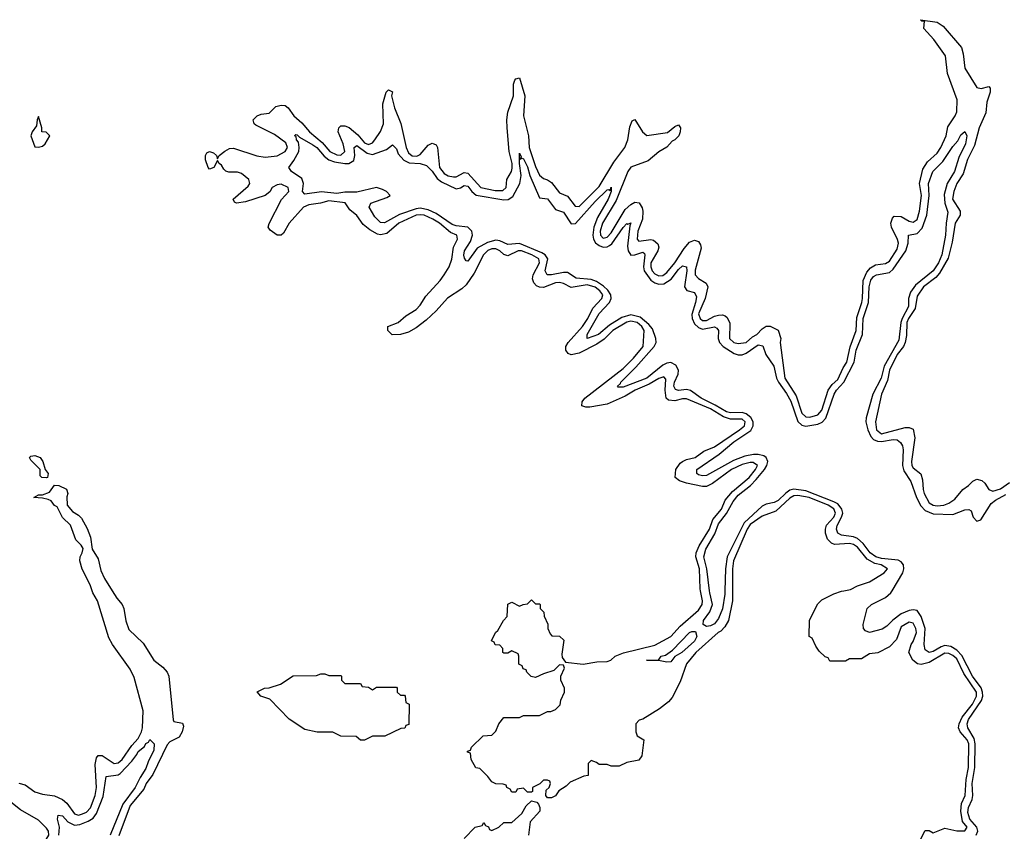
# Model space of a CAD drawing. Header units: inches. Extents: x 2668334 to 2765628, y 828034 to 955234.
# Tile 152 of 218: x 2751715 to 2756668, y 848789 to 852874. Entities that reach past the tile are written whole.
import ezdxf

# ---------------------------------------------------------------- set-up
doc = ezdxf.new("R2010")
doc.units = ezdxf.units.IN
doc.header["$MEASUREMENT"] = 0
doc.layers.add('C7854', color=7, linetype='Continuous')
doc.layers.add('C7855', color=7, linetype='Continuous')

msp = doc.modelspace()

# ---------------------------------------------------------------- linework, layer by layer
at = {"layer": 'C7854', "color": 4}
for points, elevation in [([(2751710, 849032), (2751742.8, 849022.8), (2751790, 848988), (2751830, 848975.5), (2751890, 848968.5), (2751930, 848948.7), (2751951.5, 848931.5), (2751990, 848877.6), (2752010, 848870.4), (2752030, 848876.5), (2752050, 848886.3), (2752070, 848906.7), (2752095, 848970), (2752100.9, 849010), (2752094, 849126), (2752100.9, 849159.1), (2752109.3, 849170.7), (2752130, 849170.8), (2752190, 849130.4), (2752210, 849134.4), (2752230, 849150.4), (2752279.4, 849220.6), (2752310, 849255.8), (2752327.6, 849290), (2752332.5, 849310), (2752335.5, 849395.5), (2752290, 849564), (2752270, 849606), (2752181.2, 849730), (2752162.7, 849762.7), (2752106.6, 849950), (2752082.7, 849990), (2752079.3, 850000)], 8), ([(2752180.4, 850000), (2752203.4, 849963.4), (2752230.4, 849930), (2752238, 849910), (2752247.9, 849847.9), (2752264.2, 849804.2), (2752335.5, 849735.5), (2752390, 849650.4), (2752435.2, 849615.2), (2752455.8, 849590), (2752464.2, 849570), (2752486, 849350), (2752490, 849342.8), (2752533.4, 849333.4), (2752538.5, 849318.5), (2752532.7, 849290), (2752516.5, 849263.5), (2752470, 849239.6), (2752455.9, 849224.1), (2752384.5, 849075.5), (2752351.7, 849030), (2752339, 849001), (2752270, 848919.7), (2752212.8, 848767.2)], 8), ([(2755300.6, 850000), (2755300.3, 849950), (2755280.5, 849850), (2755261.7, 849818.3), (2755242.6, 849797.4), (2755228.2, 849790), (2755117.1, 849690), (2755070, 849631.8), (2755038.3, 849541.7), (2754996.7, 849463.3), (2754978.8, 849441.2), (2754934.4, 849405.6), (2754850, 849354), (2754831.6, 849348.4), (2754814, 849330), (2754814, 849290), (2754822, 849270), (2754854, 849250), (2754844.7, 849170), (2754830, 849148), (2754770, 849135.3), (2754730, 849118), (2754690, 849118), (2754670, 849126), (2754630, 849126), (2754616.4, 849136.4), (2754590, 849146), (2754574, 849130), (2754574, 849070), (2754552.7, 849067.3), (2754483.6, 849036.4), (2754463.6, 849016.4), (2754426.4, 848993.6), (2754410, 848968.7), (2754390, 848958), (2754370, 848958), (2754362, 848970), (2754364, 848996), (2754378, 849010), (2754386, 849030), (2754382, 849042), (2754370, 849046), (2754350, 849046), (2754331.6, 849028.4), (2754294, 849010), (2754294, 848990), (2754290, 848986), (2754270, 848986), (2754250, 849006), (2754218, 849002), (2754210, 848986), (2754190, 848986), (2754182, 849002), (2754166, 849010), (2754162, 849022), (2754147.3, 849027.3), (2754110, 849028), (2754090, 849038), (2754070, 849066), (2754030, 849106), (2754008.9, 849108.9), (2753986, 849150), (2753982, 849182), (2753967.3, 849187.3), (2753967.3, 849192.7), (2753982, 849198), (2753987.3, 849212.7), (2754046, 849270), (2754090, 849274), (2754110, 849294), (2754126, 849330), (2754150, 849362), (2754230, 849362), (2754250, 849372), (2754330, 849372), (2754370, 849392), (2754387.3, 849392.7), (2754410, 849402), (2754433.6, 849426.4), (2754438, 849450), (2754455.3, 849490), (2754455.3, 849510), (2754438, 849550), (2754438, 849570), (2754455.3, 849610), (2754450, 849626), (2754430, 849628), (2754402, 849598), (2754350, 849582), (2754310, 849564), (2754288.4, 849568.4), (2754266, 849590), (2754262, 849602), (2754247.3, 849607.3), (2754242, 849622), (2754226, 849630), (2754226, 849670), (2754222, 849682), (2754190, 849698), (2754170, 849686), (2754150, 849686), (2754146, 849690), (2754146, 849710), (2754130, 849726), (2754107.3, 849727.3), (2754102, 849742), (2754088.4, 849748.4), (2754108, 849790), (2754120.4, 849799.6), (2754148, 849850), (2754168, 849870), (2754170, 849932), (2754190, 849942), (2754230, 849922), (2754248.4, 849931.6), (2754270, 849934), (2754290, 849954), (2754310, 849934), (2754330, 849934), (2754334, 849930), (2754334, 849910), (2754351.6, 849891.6), (2754352.7, 849872.7), (2754371.6, 849831.6), (2754372, 849810), (2754383.6, 849783.6), (2754392.7, 849772.7), (2754430, 849772), (2754451.6, 849751.6), (2754441.4, 849681.4), (2754443.5, 849663.5), (2754461, 849641), (2754548.9, 849631.1), (2754618, 849642), (2754670, 849644), (2754688, 849650), (2754710, 849671.3), (2754752.7, 849687.3), (2754910, 849726.4), (2754990, 849770.5), (2755037.5, 849822.5), (2755130, 849901.6), (2755147.6, 849930), (2755149.6, 849950), (2755140.2, 850000)], 8), ([(2755262.9, 850000), (2755262.5, 849982.5), (2755250, 849909.3), (2755230, 849860.9), (2755210, 849833.6), (2755190, 849823), (2755170, 849820.9), (2755154, 849830), (2755154.5, 849850), (2755186.7, 849893.3), (2755200.5, 849930), (2755186.4, 849990), (2755185.3, 850000)], 4), ([(2756186, 848630), (2756270, 848794), (2756290, 848794), (2756310, 848782), (2756370, 848804.7), (2756430, 848791), (2756470, 848791), (2756480.9, 848810), (2756458.3, 848838.3), (2756449.6, 848890), (2756453.7, 848930), (2756470.9, 848970), (2756476.5, 849050), (2756488.5, 849110), (2756489.7, 849229.7), (2756481.3, 849250), (2756447, 849290), (2756438.7, 849310), (2756440.5, 849330), (2756455.8, 849364.2), (2756508.2, 849430), (2756519.2, 849450), (2756528.3, 849470), (2756528.2, 849490), (2756464, 849584), (2756430, 849657.4), (2756410, 849674.7), (2756390, 849684.2), (2756370, 849686), (2756290, 849639.6), (2756250, 849629.3), (2756232.3, 849632.3), (2756208, 849650), (2756188, 849690), (2756199, 849730), (2756210, 849744.7), (2756226.6, 849790), (2756223.7, 849810), (2756210, 849837.2), (2756190, 849841.2), (2756150, 849819), (2756125.4, 849754.6), (2756090, 849718), (2756031.6, 849688.4), (2755990, 849682), (2755950, 849658), (2755890, 849658), (2755870, 849646), (2755790, 849646), (2755782, 849662), (2755767.3, 849667.3), (2755736.4, 849696.4), (2755720.4, 849720.4), (2755702, 849762), (2755686, 849770), (2755688.4, 849851.6), (2755730, 849934), (2755750, 849954), (2755810, 849984.7), (2755850, 849998), (2755861, 850000)], 8), ([(2756527.2, 848770), (2756535, 848790), (2756529.8, 848810), (2756495, 848850), (2756484.4, 848884.4), (2756488.2, 848910), (2756507, 848950), (2756509.8, 848970), (2756506.3, 849030), (2756520.6, 849110), (2756521.3, 849230), (2756516.8, 849256.8), (2756485.3, 849310), (2756481.8, 849330), (2756487.8, 849352.2), (2756552.9, 849447.1), (2756560.2, 849470), (2756559.5, 849490), (2756551.4, 849511.4), (2756508.2, 849570), (2756454.5, 849674.5), (2756430, 849701.1), (2756399.7, 849719.7), (2756370, 849725), (2756350, 849718.5), (2756310, 849693.8), (2756290, 849688.7), (2756270, 849702), (2756265.3, 849730), (2756269.8, 849810), (2756249.8, 849870), (2756230, 849900.4), (2756210, 849904.8), (2756190, 849901.2), (2756150, 849883.8), (2756107.4, 849852.6), (2756078, 849822), (2756053.2, 849806.8), (2755990, 849789.7), (2755970, 849798), (2755960.7, 849810), (2755958.4, 849830), (2755978.7, 849910), (2755999.5, 849930), (2756070, 849966.3), (2756098, 849990), (2756103.9, 850000)], 4), ([(2751911.8, 848770), (2751914.5, 848810), (2751904, 848850), (2751908.7, 848870), (2751930, 848866.8), (2751957.2, 848837.2), (2751990, 848821.1), (2752016.4, 848823.6), (2752059.1, 848840.9), (2752083.8, 848856.2), (2752101.4, 848878.6), (2752135, 848965), (2752150, 849064.7), (2752210, 849073.7), (2752220.5, 849079.5), (2752278.2, 849141.8), (2752304.2, 849175.8), (2752310, 849190.4), (2752343.3, 849216.7), (2752350, 849230.7), (2752362.7, 849237.3), (2752370, 849251.3), (2752390.6, 849230), (2752390, 849198), (2752360.7, 849139.3), (2752350, 849106), (2752320.2, 849059.8), (2752296, 849010), (2752233.9, 848926.1), (2752170.2, 848770)], 4), ([(2753950, 848754), (2754006, 848810), (2754042, 848818), (2754050, 848834), (2754058, 848818), (2754072.7, 848812.7), (2754078, 848798), (2754090, 848794), (2754126, 848810), (2754150, 848834), (2754190, 848834), (2754240.4, 848879.6), (2754263.1, 848916.9), (2754290, 848942), (2754316, 848936), (2754325.4, 848925.4), (2754332, 848910), (2754332, 848890), (2754283.6, 848836.4), (2754274, 848770)], 8), ([(2751690, 848366), (2751770, 848354.9), (2751824.9, 848330), (2751850, 848323.6), (2751871.1, 848330), (2751910.8, 848410), (2751890, 848459.5), (2751849.7, 848530), (2751843.5, 848550), (2751839.1, 848630), (2751821.1, 848670), (2751820.4, 848690), (2751826.5, 848713.5), (2751861.1, 848770), (2751859.7, 848790), (2751850, 848805.1), (2751810, 848846), (2751718, 848898), (2751670, 848935.3)], 8)]:
    msp.add_lwpolyline(points, dxfattribs=dict(at, elevation=elevation))
for points, elevation in [([(2754970, 849641.2), (2754929.3, 849649.3), (2754868, 849650), (2754928.9, 849651.1), (2754942, 849670), (2754963.7, 849676.3), (2754999.6, 849700.4), (2755083.7, 849790), (2755095.5, 849795.5), (2755115.5, 849795.5), (2755121.6, 849770), (2755110, 849745.6), (2755046, 849690), (2755010.5, 849669.5), (2754990, 849642)], 4), ([(2753270, 849574), (2753330, 849574), (2753334, 849570), (2753334, 849550), (2753350, 849534), (2753430, 849534), (2753438, 849518), (2753470, 849514), (2753490, 849502), (2753510, 849514), (2753610, 849514), (2753614, 849510), (2753614, 849490), (2753630, 849474), (2753650, 849474), (2753654, 849470), (2753658, 849438), (2753674, 849430), (2753672.7, 849327.3), (2753658, 849322), (2753651.6, 849308.4), (2753632.7, 849307.3), (2753551.6, 849268.4), (2753490, 849268), (2753450, 849248.7), (2753430, 849248), (2753407.3, 849267.3), (2753330, 849268.7), (2753290, 849288), (2753211.6, 849288.4), (2753150, 849302), (2753070, 849353.2), (2752973.6, 849453.6), (2752928, 849470), (2752909.2, 849490.8), (2752946, 849510), (2752970, 849511.3), (2753026, 849530), (2753090, 849571.3), (2753207.3, 849572.7), (2753230, 849582), (2753250, 849582)], 8)]:
    msp.add_lwpolyline(points, close=True, dxfattribs=dict(at, elevation=elevation))
at = {"layer": 'C7855', "color": 4}
for points, elevation in [([(2755140.2, 850000), (2755138.3, 850010), (2755134.2, 850110), (2755116.8, 850170), (2755118.5, 850190), (2755134, 850226), (2755185.4, 850310), (2755201.5, 850358.5), (2755245.1, 850410), (2755264.2, 850455.8), (2755300.2, 850499.8), (2755384.2, 850570), (2755415.8, 850610), (2755426, 850630), (2755404.8, 850644.8), (2755390, 850645.6), (2755350, 850635.6), (2755296.3, 850610), (2755200.2, 850539.8), (2755170, 850525.1), (2755150, 850525.1), (2755070, 850540.9), (2755033.8, 850553.8), (2755013.2, 850570), (2755015.1, 850610), (2755037.6, 850642.4), (2755049.6, 850650.4), (2755070, 850660.4), (2755112.7, 850670), (2755157.2, 850702.8), (2755210, 850724.9), (2755336.2, 850810), (2755360.5, 850830), (2755364.2, 850850), (2755350, 850863), (2755290, 850863.9), (2755255.1, 850875.1), (2755190, 850915.3), (2755070, 850965.6), (2755050, 850965.6), (2755010, 850955.1), (2754979.6, 850959.6), (2754966.6, 850970), (2754962.6, 851010), (2754965.2, 851065.2), (2754956, 851076), (2754930, 851067.8), (2754881, 851039), (2754810.6, 851010), (2754760.5, 850979.5), (2754670, 850939.7), (2754583.6, 850923.6), (2754563.6, 850923.6), (2754542, 850930), (2754545.2, 850950), (2754557.2, 850970), (2754750, 851118.4), (2754803.6, 851170), (2754851.6, 851230), (2754855.8, 851310), (2754844.2, 851330), (2754820.7, 851350), (2754790, 851356.8), (2754770, 851351.7), (2754699.5, 851310), (2754654.4, 851265.6), (2754619.1, 851240.9), (2754530, 851195.1), (2754490, 851188), (2754474.2, 851194.2), (2754461.6, 851210), (2754463, 851230), (2754474, 851250), (2754546, 851330), (2754572.4, 851370), (2754598.2, 851421.8), (2754644.2, 851470), (2754647.8, 851490), (2754633.7, 851510), (2754610, 851527.1), (2754570, 851539.8), (2754490, 851525.6), (2754450, 851547), (2754430, 851551.1), (2754410, 851549.6), (2754350, 851526.3), (2754330, 851527.8), (2754314.7, 851534.7), (2754301.3, 851550), (2754294.3, 851570), (2754298.3, 851590), (2754329.7, 851650), (2754326, 851670), (2754291.6, 851690), (2754239, 851710), (2754222.8, 851710), (2754170, 851685.1), (2754150, 851691.8), (2754130, 851711.3), (2754110, 851721.3), (2754090, 851720.4), (2754070, 851712.1), (2754047.8, 851690), (2754001.6, 851598.4), (2753960.2, 851539.8), (2753939.7, 851520.3), (2753867, 851473), (2753810, 851409.5), (2753759, 851361), (2753710, 851322.7), (2753670, 851301.2), (2753630, 851289), (2753588.4, 851288.4), (2753566, 851310), (2753566, 851330), (2753618, 851350), (2753657, 851383), (2753710, 851415.5), (2753730, 851437.3), (2753757.2, 851482.8), (2753830, 851562), (2753850, 851590.6), (2753874.7, 851630), (2753889.2, 851669.2), (2753897.6, 851730), (2753917, 851770), (2753913.2, 851790), (2753882.7, 851802.7), (2753826, 851850), (2753793.6, 851870), (2753750, 851889.7), (2753730, 851892.3), (2753710, 851889.7), (2753621.6, 851850), (2753562.5, 851797.5), (2753530, 851791.2), (2753514.2, 851794.2), (2753476.1, 851816.1), (2753442.7, 851842.7), (2753410, 851889), (2753376.3, 851916.3), (2753352.8, 851952.8), (2753270, 851962.9), (2753228.8, 851951.2), (2753170, 851943), (2753143, 851930), (2753070.6, 851850), (2753041.1, 851798.9), (2753030, 851789), (2753010, 851789.2), (2752974.8, 851814.8), (2752965.2, 851830), (2752969.1, 851849.1), (2753031.1, 851968.9), (2753069.3, 852010), (2753065.2, 852030), (2753030, 852045.6), (2753010, 852043.6), (2752985.5, 852030), (2752972.3, 852007.7), (2752950.4, 851989.6), (2752850, 851958), (2752806, 851950), (2752795.3, 851955.3), (2752788.7, 851970), (2752864.5, 852035.5), (2752871.8, 852050), (2752867, 852070), (2752830, 852099.7), (2752810, 852106), (2752766.6, 852106.6), (2752752.1, 852112.1), (2752741.5, 852121.5), (2752730, 852142), (2752718, 852150), (2752710, 852166), (2752692, 852130), (2752670, 852122), (2752662, 852130), (2752649.1, 852169.1), (2752648.9, 852191.1), (2752656.4, 852203.6), (2752670, 852211.3), (2752690, 852204.7), (2752704.7, 852190), (2752710, 852174), (2752718, 852190), (2752747, 852213), (2752770, 852225.5), (2752790, 852228.2), (2752908, 852188), (2752950, 852181.5), (2753010, 852188.9), (2753049.5, 852210), (2753062.4, 852230), (2753053.8, 852253.8), (2752995.9, 852295.9), (2752902.9, 852342.9), (2752894.5, 852350), (2752889.2, 852370), (2752909.5, 852390.5), (2752930, 852398.4), (2752970, 852403.8), (2753003.5, 852436.5), (2753030, 852443.7), (2753050, 852441.3), (2753065.5, 852430), (2753093.7, 852390), (2753134.5, 852354.5), (2753172.2, 852310), (2753235.9, 852255.9), (2753274.9, 852210), (2753310, 852193.4), (2753330, 852192.7), (2753349.6, 852210.4), (2753342.6, 852250), (2753317.6, 852310), (2753320.9, 852330), (2753330, 852339.1), (2753350, 852340.4), (2753371.5, 852331.5), (2753415, 852295), (2753450, 852254.9), (2753470, 852245.3), (2753490, 852254.9), (2753501.3, 852270), (2753530, 852310.7), (2753545.4, 852350), (2753541.6, 852450), (2753559, 852510), (2753570, 852521), (2753590.5, 852510.5), (2753586, 852490), (2753600.3, 852430), (2753632.1, 852352.1), (2753659.6, 852230), (2753670, 852203.7), (2753690, 852188.2), (2753712.9, 852187.1), (2753730, 852195.8), (2753770, 852242.4), (2753790, 852252.7), (2753798, 852250), (2753810, 852244), (2753817, 852230), (2753827.2, 852130), (2753850, 852099.5), (2753870, 852088.9), (2753896.9, 852083.1), (2753910, 852083.8), (2753950, 852104.9), (2753970, 852101.3), (2754034, 852030), (2754106.3, 852013.7), (2754146, 852014), (2754161.6, 852030), (2754165.1, 852070), (2754189.5, 852110), (2754192.7, 852127.3), (2754192.5, 852150), (2754177.8, 852210), (2754166.9, 852330), (2754165.7, 852370), (2754171, 852409), (2754199.6, 852490), (2754199.3, 852550), (2754205.2, 852570), (2754210, 852576), (2754230, 852582), (2754256.4, 852490), (2754248.9, 852390), (2754274.6, 852290), (2754277.4, 852230), (2754310, 852134.8), (2754330, 852090.7), (2754350, 852074), (2754370, 852068), (2754390, 852054), (2754430, 852003), (2754470, 851985.5), (2754510, 851934.8), (2754530, 851933.4), (2754630, 852034.4), (2754703.1, 852156.9), (2754759.7, 852230), (2754775.1, 852270), (2754785.1, 852334.9), (2754795.3, 852364.7), (2754810, 852372), (2754847.3, 852310), (2754870, 852290.7), (2754974.5, 852305.5), (2755010, 852336), (2755030, 852344.7), (2755038.8, 852330), (2755037.3, 852310), (2755030.4, 852289.6), (2755010.4, 852269.6), (2754997.3, 852262.7), (2754970, 852233.2), (2754930, 852209), (2754876.7, 852163.3), (2754790, 852131.2), (2754773.7, 852110), (2754716, 851964), (2754646.2, 851850), (2754634.6, 851810), (2754637, 851790), (2754650, 851774.4), (2754670, 851779.5), (2754690, 851801.3), (2754761.6, 851918.4), (2754790, 851944.4), (2754810, 851954.9), (2754832.1, 851952.1), (2754846.9, 851926.9), (2754850.4, 851910), (2754847.8, 851870), (2754824.4, 851810), (2754821.6, 851770), (2754830, 851759.1), (2754890, 851768.2), (2754903.8, 851763.8), (2754925.5, 851745.5), (2754930.7, 851730), (2754924.4, 851710), (2754890.3, 851650), (2754889.2, 851630), (2754896.4, 851610), (2754910, 851594.9), (2754930, 851584.9), (2754950, 851587.2), (2754970, 851602.4), (2755011, 851650), (2755057.4, 851722.6), (2755085.1, 851754.9), (2755110, 851764), (2755130, 851758), (2755140.7, 851740.7), (2755143.5, 851723.5), (2755113.4, 851613.4), (2755113.4, 851590), (2755130, 851570.7), (2755168.1, 851548.1), (2755176.3, 851530), (2755163.6, 851470), (2755130, 851393.2), (2755138.4, 851370), (2755150, 851359.5), (2755170, 851360.3), (2755210, 851381.3), (2755230, 851386.7), (2755250, 851388), (2755263.4, 851383.4), (2755274.6, 851374.6), (2755286.7, 851346.7), (2755285.5, 851270), (2755306.8, 851250), (2755330, 851243.8), (2755370, 851248.7), (2755401.4, 851278.6), (2755424, 851290), (2755450, 851318), (2755470, 851331.3), (2755491.1, 851331.1), (2755530, 851312), (2755544.7, 851270), (2755541, 851250), (2755564.9, 851070), (2755621.6, 850981.6), (2755650, 850894), (2755670, 850875.8), (2755690, 850873.7), (2755730, 850886), (2755750, 850908.2), (2755782, 851010), (2755802.5, 851037.5), (2755830, 851063.7), (2755857.5, 851122.5), (2755875.6, 851150), (2755893, 851227), (2755923.5, 851310), (2755925.6, 851374.4), (2755952.4, 851450), (2755955.3, 851470), (2755958.2, 851561.8), (2755976.1, 851603.9), (2755994.7, 851625.3), (2756020.1, 851639.9), (2756070, 851647), (2756090, 851658), (2756130, 851718.8), (2756136.3, 851750), (2756131.7, 851768.3), (2756100.7, 851830), (2756098, 851850), (2756105.6, 851874.4), (2756114.6, 851885.4), (2756150, 851884), (2756190, 851860.4), (2756210, 851854.9), (2756230, 851868.2), (2756241.1, 851910), (2756251.8, 851990), (2756241.3, 852050), (2756258, 852122), (2756281.4, 852158.6), (2756330, 852203), (2756349.5, 852230), (2756376.2, 852290), (2756384.5, 852335.5), (2756421.2, 852390), (2756429.2, 852410), (2756431.2, 852470), (2756383.3, 852603.3), (2756372.9, 852692.9), (2756314.2, 852774.2), (2756264, 852830), (2756267.3, 852867.3), (2756252.7, 852867.3), (2756246, 852874), (2756330, 852862), (2756360.9, 852840.9), (2756453.7, 852733.7), (2756462, 852702), (2756470.4, 852630), (2756530, 852533.4), (2756552.3, 852527.7), (2756590, 852538), (2756598, 852530), (2756597.3, 852510), (2756581.1, 852458.9), (2756575.6, 852404.4), (2756541.7, 852330), (2756518.9, 852241.1), (2756483.6, 852170), (2756462.2, 852097.8), (2756430, 852049.5), (2756414.9, 852010), (2756407.9, 851970), (2756446, 851910), (2756445.5, 851890), (2756421.3, 851850), (2756406.1, 851753.9), (2756386.3, 851673.7), (2756342.2, 851597.8), (2756323.6, 851576.4), (2756261.7, 851530), (2756230, 851482.7), (2756219.3, 851420.7), (2756185.8, 851370), (2756178.2, 851350), (2756175.5, 851284.5), (2756169.3, 851250), (2756160.9, 851230), (2756130, 851189.5), (2756090.3, 851110), (2756081.3, 851058.7), (2756050, 850988.7), (2756020.4, 850850), (2756026, 850810), (2756050, 850790.4), (2756170, 850821), (2756190, 850822), (2756210, 850814), (2756218.8, 850770), (2756201.6, 850650), (2756203.8, 850630), (2756210, 850618.8), (2756248.1, 850588.1), (2756257.5, 850557.5), (2756259.5, 850510), (2756264.9, 850490), (2756290, 850442.4), (2756310, 850430.4), (2756330, 850426.9), (2756364, 850430), (2756390, 850440.4), (2756418.7, 850461.3), (2756459, 850510), (2756489, 850530), (2756510, 850551), (2756530, 850561), (2756555.3, 850555.3), (2756570, 850542), (2756591.3, 850510), (2756610, 850502), (2756650, 850512.7), (2756694.4, 850545.6)], 8), ([(2755185.3, 850000), (2755172.1, 850110), (2755157.2, 850170), (2755167.1, 850210), (2755212.8, 850287.2), (2755230, 850337), (2755270.5, 850389.5), (2755304.1, 850450), (2755330, 850480.7), (2755391.1, 850528.9), (2755420.4, 850559.6), (2755461.2, 850610), (2755473.5, 850630), (2755478, 850650), (2755470.8, 850670), (2755458.4, 850678.4), (2755430, 850686.5), (2755406.1, 850686.1), (2755362.3, 850677.7), (2755305.2, 850654.8), (2755170, 850579.7), (2755150, 850578), (2755130, 850584.2), (2755120.9, 850590), (2755120.9, 850610), (2755233, 850687), (2755308.3, 850750), (2755392.9, 850807.1), (2755405.5, 850830), (2755404.2, 850850), (2755392.4, 850872.4), (2755370.4, 850890.4), (2755350, 850897.7), (2755290, 850895), (2755270, 850901), (2755214.5, 850934.5), (2755142.6, 850970), (2755090, 851007.7), (2755070, 851012.8), (2755030, 851007), (2755013.4, 851013.4), (2755006, 851030), (2755008.9, 851050), (2755027, 851090), (2755028.8, 851110), (2755015.8, 851135.8), (2754990, 851149), (2754970, 851145.7), (2754950, 851135.5), (2754870, 851069.8), (2754750, 851025.4), (2754725.1, 851025.1), (2754722.7, 851030), (2754736.9, 851043.1), (2754738.4, 851050), (2754814.7, 851125.3), (2754907.6, 851230), (2754916.1, 851250), (2754915.3, 851270), (2754897.6, 851317.6), (2754880.7, 851340.7), (2754836.3, 851376.3), (2754790, 851389.1), (2754744, 851376), (2754682.6, 851337.4), (2754626.4, 851290), (2754569, 851270), (2754569.7, 851290), (2754630, 851395.3), (2754682, 851450), (2754690.8, 851470), (2754688, 851490), (2754673.1, 851513.1), (2754652.5, 851532.5), (2754616.5, 851556.5), (2754590, 851567.1), (2754513.8, 851573.8), (2754470, 851601), (2754450, 851602), (2754390, 851589.8), (2754369, 851590), (2754358, 851610), (2754371.9, 851670), (2754359.1, 851690), (2754341.4, 851701.4), (2754230, 851746.8), (2754170, 851742), (2754130, 851760.8), (2754110, 851764.1), (2754067.6, 851752.4), (2754015.6, 851724.4), (2753970, 851659), (2753961.2, 851661.2), (2753953.2, 851673.2), (2753949.7, 851689.7), (2753952.3, 851710), (2753982.7, 851757.3), (2753992.8, 851790), (2753989.7, 851810), (2753969.8, 851829.8), (2753910, 851836.2), (2753890, 851843.1), (2753810, 851898.2), (2753770, 851917.1), (2753730, 851925), (2753710, 851922.6), (2753626, 851894), (2753550, 851851.5), (2753530, 851854), (2753502.2, 851882.2), (2753472.3, 851930), (2753481.2, 851950), (2753561.7, 851978.3), (2753579.3, 851990), (2753560.9, 852010), (2753539.6, 852019.6), (2753510, 852029.7), (2753410, 852006), (2753350, 852006), (2753310, 851999.8), (2753232.6, 852007.4), (2753150, 851996), (2753138, 852010), (2753142, 852050), (2753134.3, 852074.3), (2753082, 852110), (2753068, 852130), (2753094.5, 852165.5), (2753118.9, 852210), (2753121.3, 852230), (2753117.2, 852257.2), (2753107.3, 852270), (2753105.6, 852285.6), (2753098, 852290), (2753104, 852296), (2753110, 852294.8), (2753122, 852282), (2753190, 852244.6), (2753210, 852230.2), (2753246.6, 852186.6), (2753269.4, 852169.4), (2753298, 852158), (2753349.8, 852150.2), (2753370, 852150.2), (2753395.5, 852164.5), (2753400.9, 852190), (2753397, 852230), (2753410, 852240.4), (2753462.8, 852202.8), (2753490, 852196), (2753559.5, 852220.5), (2753590, 852244.7), (2753610, 852224.7), (2753619.6, 852199.6), (2753646.5, 852166.5), (2753674.1, 852154.1), (2753730.2, 852150.2), (2753760.7, 852140.7), (2753790, 852111.7), (2753814.6, 852074.6), (2753837.2, 852057.2), (2753910, 852023.2), (2753932.7, 852027.3), (2753950, 852038.7), (2753970, 852035.8), (2753989.3, 852009.3), (2754011, 851991), (2754150, 851968.2), (2754171.5, 851968.5), (2754196.5, 851983.5), (2754231.3, 852050), (2754238.3, 852090), (2754229.8, 852150.2), (2754230, 852202), (2754236.9, 852183.1), (2754232.7, 852172.7), (2754243.1, 852176.9), (2754250, 852174), (2754270, 852134), (2754281.7, 852090), (2754330, 851977.3), (2754370, 851972.7), (2754410, 851919.3), (2754450, 851906), (2754490, 851846.3), (2754511.3, 851848.7), (2754610, 851959.6), (2754670, 852018.4), (2754679.3, 852019.3), (2754686, 852014), (2754690, 852031), (2754690.2, 852010), (2754675.8, 851970), (2754621.7, 851878.3), (2754603.5, 851830), (2754598.5, 851790), (2754601.1, 851770), (2754611.5, 851751.5), (2754630, 851736.9), (2754650, 851729.2), (2754670, 851731.2), (2754682.4, 851737.6), (2754693.6, 851746.4), (2754750, 851828.4), (2754770, 851847.7), (2754774.6, 851845.4), (2754790, 851852), (2754783.5, 851836.5), (2754773.4, 851733.4), (2754775.3, 851710), (2754790, 851688.9), (2754810, 851690.3), (2754850, 851703.8), (2754857.5, 851697.5), (2754860.3, 851690), (2754852.7, 851630), (2754856, 851610), (2754890, 851562.8), (2754909.5, 851549.5), (2754930, 851542.7), (2754955.2, 851544.8), (2754991.9, 851568.1), (2755030, 851616.9), (2755050, 851635.3), (2755070, 851631), (2755071.1, 851610), (2755059.5, 851530), (2755070.4, 851510.4), (2755110, 851500.4), (2755119, 851479), (2755115.4, 851450), (2755095.5, 851390), (2755097.4, 851370), (2755110, 851343.6), (2755130, 851324.2), (2755150, 851316.3), (2755210, 851327.4), (2755221.7, 851321.7), (2755230.3, 851310), (2755229.2, 851270), (2755234.7, 851250), (2755253.4, 851230), (2755310, 851193.8), (2755330, 851187.4), (2755350, 851187.8), (2755370, 851194.9), (2755430, 851237.3), (2755452.8, 851232.8), (2755469.3, 851189.3), (2755509.2, 851130), (2755522.6, 851070), (2755532.1, 851050), (2755573.4, 850993.4), (2755594.2, 850954.2), (2755630, 850852.2), (2755650, 850833.6), (2755670, 850828), (2755730, 850837.6), (2755752, 850848), (2755771.2, 850868.8), (2755812.5, 850990), (2755824.1, 851010), (2755860.3, 851050), (2755912.3, 851150), (2755922.9, 851210), (2755954.8, 851290), (2755958.6, 851370), (2755985.2, 851450), (2755987.7, 851530), (2755996.9, 851563.1), (2756010, 851582), (2756025.1, 851590), (2756090, 851601.5), (2756110, 851618.3), (2756172.2, 851710), (2756184.2, 851750), (2756186.6, 851790), (2756230, 851798), (2756255.3, 851824.7), (2756278.2, 851890), (2756291.1, 851990), (2756287.7, 852050), (2756308.5, 852110), (2756359.6, 852160.4), (2756410, 852235.5), (2756435.1, 852264.9), (2756450, 852294.8), (2756470, 852312), (2756479.1, 852290), (2756473.1, 852250), (2756439.9, 852180.1), (2756418, 852110), (2756380.3, 852050), (2756365.3, 851994.7), (2756368.9, 851950), (2756384.8, 851904.8), (2756375.6, 851850), (2756372, 851790), (2756354.5, 851690), (2756337.1, 851650), (2756310.2, 851610), (2756221.4, 851538.6), (2756196.5, 851503.5), (2756186.2, 851470), (2756185.8, 851430), (2756153.8, 851370), (2756147.7, 851350), (2756138.5, 851261.5), (2756064.3, 851130), (2756048.5, 851070), (2756007.6, 850990), (2755973, 850870), (2755972.1, 850850), (2755981.1, 850810), (2755996.1, 850776.1), (2756010, 850761.3), (2756030, 850752.1), (2756050, 850751), (2756110, 850762), (2756130, 850759.1), (2756146.1, 850746.1), (2756155.5, 850730), (2756159.7, 850710), (2756156.3, 850630), (2756162.9, 850602.9), (2756198.5, 850550), (2756227.1, 850470), (2756247.7, 850427.7), (2756270, 850403.9), (2756310, 850387.2), (2756410, 850383.9), (2756470, 850406.5), (2756490, 850408.5), (2756501.7, 850401.7), (2756512.4, 850370), (2756530, 850350.4), (2756550, 850357.4), (2756601.5, 850438.5), (2756624, 850456), (2756675.8, 850484.2)], 4), ([(2752079.3, 850000), (2752069.2, 850030), (2752029.3, 850109.3), (2752017.2, 850150), (2752019, 850170), (2752029, 850190), (2752033.2, 850213.2), (2752024, 850230), (2751996.5, 850256.5), (2751969.4, 850329.4), (2751930, 850368.7), (2751903.1, 850423.1), (2751890, 850429), (2751872.7, 850452.7), (2751858.6, 850458.6), (2751830, 850466.6), (2751786, 850470), (2751810, 850482), (2751830, 850482), (2751864, 850496), (2751890, 850531.3), (2751912, 850530), (2751950.6, 850510.6), (2751956, 850490), (2751952, 850472), (2751954, 850430), (2751979.6, 850399.6), (2752010, 850381), (2752025.2, 850365.2), (2752054, 850314), (2752070.6, 850270), (2752079.1, 850210), (2752110, 850161), (2752122.6, 850102.6), (2752141.8, 850061.8), (2752180.4, 850000)], 8), ([(2756103.9, 850000), (2756157.4, 850090), (2756163.5, 850110), (2756162, 850130), (2756150, 850145.4), (2756133.6, 850153.6), (2756050, 850162), (2756022, 850170), (2755993.8, 850190), (2755958, 850238), (2755930, 850263.2), (2755910, 850271.5), (2755850, 850280.3), (2755830, 850289.7), (2755823.9, 850310), (2755828.3, 850328.3), (2755849.8, 850370), (2755855.2, 850390), (2755851.5, 850410), (2755843.1, 850423.1), (2755830, 850436.8), (2755810, 850447.7), (2755670, 850502.5), (2755610, 850510.7), (2755590, 850505.7), (2755568.4, 850491.6), (2755530, 850454.8), (2755510, 850444.1), (2755470, 850436.5), (2755450, 850426.4), (2755358.9, 850341.1), (2755273.8, 850170), (2755265.2, 850110), (2755262.9, 850000)], 4), ([(2755861, 850000), (2755894, 850006), (2755930, 850024.7), (2755990, 850044.7), (2756064, 850090), (2756081.2, 850110), (2756049, 850130), (2756016.8, 850136.8), (2755978.4, 850158.4), (2755930, 850219.6), (2755910, 850233.5), (2755890, 850237.2), (2755813.6, 850233.6), (2755799.5, 850239.5), (2755779.5, 850259.5), (2755769, 850290), (2755769, 850310), (2755774, 850330), (2755810, 850370.6), (2755818.5, 850390), (2755810, 850413.1), (2755782, 850430), (2755686.6, 850470), (2755630, 850479.8), (2755610, 850477.2), (2755590, 850466.3), (2755519.1, 850400.9), (2755450, 850375.4), (2755390, 850332.9), (2755374.9, 850310), (2755306, 850150), (2755301.3, 850110), (2755300.6, 850000)], 8)]:
    msp.add_lwpolyline(points, dxfattribs=dict(at, elevation=elevation))
for points, elevation in [([(2751810, 852386), (2751802, 852370), (2751799.6, 852340.4), (2751778, 852310), (2751771.3, 852288.7), (2751790, 852234), (2751810, 852232), (2751830, 852238), (2751842, 852250), (2751866, 852290), (2751847.3, 852307.3), (2751826, 852310), (2751826, 852330)], 12), ([(2751850, 850569), (2751826, 850570), (2751818, 850578), (2751818, 850610), (2751770, 850658), (2751764, 850670), (2751770, 850678), (2751790, 850681), (2751818, 850670), (2751831, 850650), (2751842, 850610), (2751858, 850590), (2751854, 850570)], 8)]:
    msp.add_lwpolyline(points, close=True, dxfattribs=dict(at, elevation=elevation))

doc.saveas('drawing.dxf')
